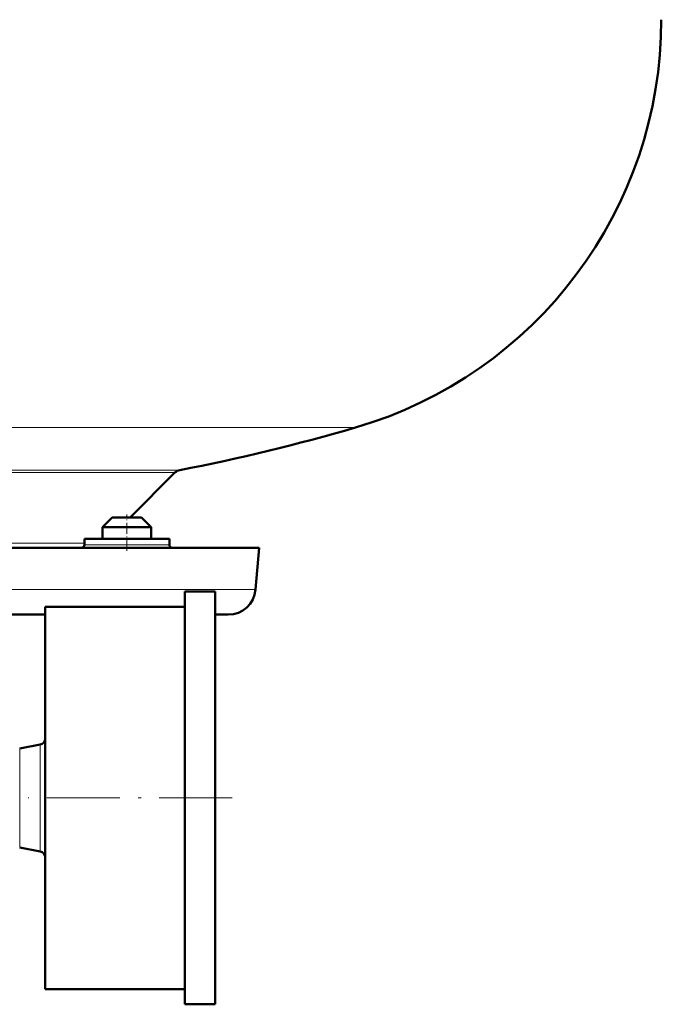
# Model space of a CAD drawing. Extents: x -1351 to 1763, y -1300 to 640.
# Tile 31 of 90: x -671 to -565, y -157 to 6. Entities that reach past the tile are written whole.
import ezdxf

# ---------------------------------------------------------------- set-up
doc = ezdxf.new("R2010")
doc.units = 0
doc.linetypes.add('DASHDOT', pattern=[18.5, 12, -3, 0.5, -3])

msp = doc.modelspace()

# ---------------------------------------------------------------- linework, layer by layer
at = {"color": 7, "lineweight": 18}
for p, q in [((-693.13, -61.51), (-615.53, -61.51)), ((-644.46, -68.51), (-693.13, -68.51)), ((-693.13, -68.92), (-645.24, -68.92)), ((-695.13, -80.52), (-660.17, -80.52)), ((-660.17, -80.81), (-647.11, -80.81)), ((-647.11, -80.81), (-646.17, -80.81)), ((-692.51, -88.2), (-631.98, -88.2)), ((-670.82, -130.67), (-670.82, -114.35)), ((-667.44, -131.33), (-667.44, -113.7))]:
    msp.add_line(p, q, dxfattribs=at)
at = {"color": 7, "lineweight": 50}
for p, q in [((-645.24, -68.92), (-652.63, -76.31)), ((-655.57, -76.31), (-657.17, -77.91)), ((-653.17, -76.31), (-655.57, -76.31)), ((-650.77, -76.31), (-653.17, -76.31)), ((-650.77, -76.31), (-649.17, -77.91)), ((-653.17, -77.91), (-657.17, -77.91)), ((-657.17, -79.81), (-657.17, -77.91)), ((-649.17, -77.91), (-653.17, -77.91)), ((-649.17, -79.81), (-649.17, -77.91)), ((-649.17, -79.81), (-649.17, -77.91)), ((-647.11, -79.81), (-660.17, -79.81)), ((-660.17, -80.81), (-660.17, -79.81)), ((-646.17, -79.81), (-647.11, -79.81)), ((-646.17, -79.81), (-646.17, -80.81)), ((-646.17, -80.81), (-646.17, -79.81)), ((-695.13, -81.31), (-631.38, -81.31)), ((-655.17, -81.31), (-657.17, -81.31)), ((-653.17, -81.31), (-649.17, -81.31)), ((-653.17, -81.31), (-651.17, -81.31)), ((-651.17, -81.31), (-649.17, -81.31)), ((-631.38, -81.31), (-631.98, -88.2)), ((-643.63, -88.51), (-643.63, -122.51)), ((-638.63, -88.51), (-643.63, -88.51)), ((-638.63, -88.51), (-638.63, -122.51)), ((-693.91, -92.31), (-666.63, -92.31)), ((-666.63, -91.01), (-666.63, -122.51)), ((-643.63, -91.01), (-666.63, -91.01)), ((-638.55, -92.31), (-636.46, -92.31)), ((-667.44, -113.7), (-670.82, -114.35)), ((-666.63, -122.51), (-666.63, -154.01)), ((-643.63, -122.51), (-643.63, -156.51)), ((-638.63, -122.51), (-638.63, -156.51)), ((-667.44, -131.33), (-670.82, -130.67)), ((-643.63, -154.01), (-666.63, -154.01)), ((-638.63, -156.51), (-643.63, -156.51))]:
    msp.add_line(p, q, dxfattribs=at)
at = {"color": 7, "linetype": 'DASHDOT', "lineweight": 18, "ltscale": 0.15}
msp.add_line((-653.17, -81.81), (-653.17, -75.81), dxfattribs=at)
at = {"color": 7, "linetype": 'DASHDOT', "lineweight": 18}
msp.add_line((-635.83, -122.51), (-669.43, -122.51), dxfattribs=at)
at = {"color": 7, "lineweight": 50}
for centre, radius, start, end in [((-635.13, 5.69), 70, 286.2602, 360), ((-705.13, 245.69), 320, 280.9286, 286.2602), ((-644.18, -69.98), 1.5, 100.9286, 135), ((-660.67, -80.81), 0.5, 270, 360), ((-645.67, -80.81), 0.5, 180, 270), ((-636.46, -87.81), 4.5, 270, 355), ((-667.63, -112.72), 1, 281, 360), ((-667.63, -132.31), 1, 0, 79)]:
    msp.add_arc(centre, radius, start, end, dxfattribs=at)

doc.saveas('drawing.dxf')
